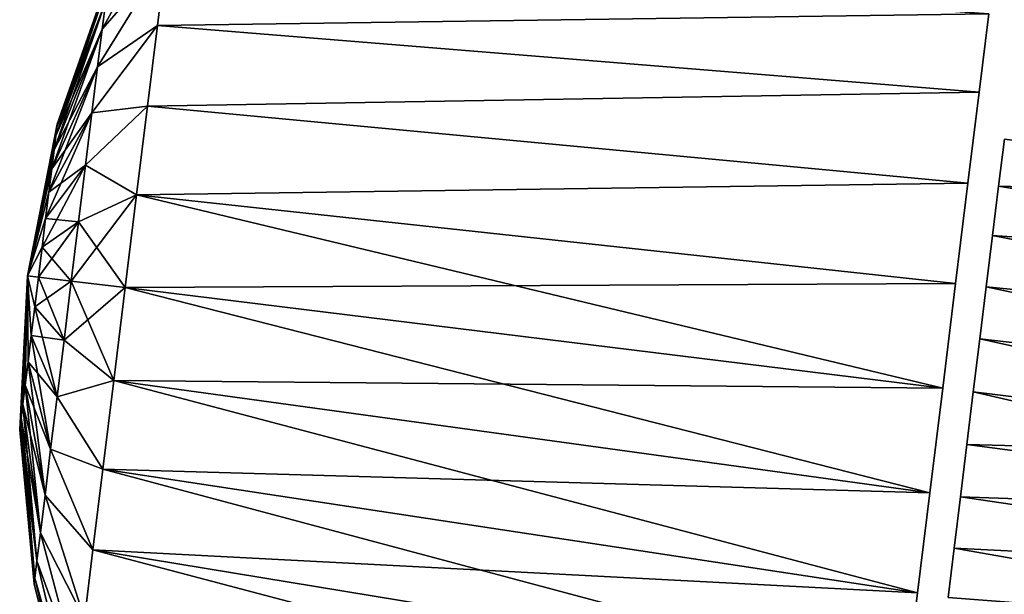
# Model space of a CAD drawing. Header units: millimetres. Extents: x -68 to 68, y -375 to 321.
# Tile 8 of 48: x -68 to -36, y 52 to 71. Entities that reach past the tile are written whole.
import ezdxf

# ---------------------------------------------------------------- set-up
doc = ezdxf.new("R2010")
doc.units = ezdxf.units.MM
doc.header["$LTSCALE"] = 33.374815
for name, color, linetype in [('11', 7, 'CONTINUOUS'), ('18', 7, 'CONTINUOUS'), ('33', 7, 'CONTINUOUS'), ('34', 7, 'CONTINUOUS'), ('35', 7, 'CONTINUOUS'), ('36', 7, 'CONTINUOUS')]:
    doc.layers.add(name, color=color, linetype=linetype)

msp = doc.modelspace()

# ---------------------------------------------------------------- linework, layer by layer
at = {"layer": '11', "color": 7, "linetype": 'CONTINUOUS', "true_color": 0xe0f2ff}
for points in [[(-35.986, 65.568, -15.137), (-35.798, 67.102, -14.35), (-20.578, 65.136, -15.627), (-35.986, 65.568, -15.137)], [(-36.183, 63.961, -15.759), (-35.986, 65.568, -15.137), (-19.662, 62.809, -16.683), (-36.183, 63.961, -15.759)], [(-19.662, 62.809, -16.683), (-35.986, 65.568, -15.137), (-20.578, 65.136, -15.627), (-19.662, 62.809, -16.683)], [(-36.388, 62.298, -16.208), (-36.183, 63.961, -15.759), (-19.088, 60.607, -17.358), (-36.388, 62.298, -16.208)], [(-19.088, 60.607, -17.358), (-36.183, 63.961, -15.759), (-19.662, 62.809, -16.683), (-19.088, 60.607, -17.358)], [(-36.596, 60.597, -16.479), (-36.388, 62.298, -16.208), (-18.856, 58.58, -17.718), (-36.596, 60.597, -16.479)], [(-18.856, 58.58, -17.718), (-36.388, 62.298, -16.208), (-19.088, 60.607, -17.358), (-18.856, 58.58, -17.718)], [(-36.807, 58.878, -16.57), (-36.596, 60.597, -16.479), (-18.938, 56.689, -17.829), (-36.807, 58.878, -16.57)], [(-18.938, 56.689, -17.829), (-36.596, 60.597, -16.479), (-18.856, 58.58, -17.718), (-18.938, 56.689, -17.829)], [(-37.019, 57.159, -16.479), (-36.807, 58.878, -16.57), (-19.314, 54.835, -17.719), (-37.019, 57.159, -16.479)], [(-19.314, 54.835, -17.719), (-36.807, 58.878, -16.57), (-18.938, 56.689, -17.829), (-19.314, 54.835, -17.719)], [(-37.227, 55.458, -16.208), (-37.019, 57.159, -16.479), (-19.314, 54.835, -17.719), (-37.227, 55.458, -16.208)], [(-37.432, 53.796, -15.759), (-37.227, 55.458, -16.208), (-20.029, 52.922, -17.36), (-37.432, 53.796, -15.759)], [(-20.029, 52.922, -17.36), (-37.227, 55.458, -16.208), (-19.314, 54.835, -17.719), (-20.029, 52.922, -17.36)], [(-37.629, 52.188, -15.137), (-37.432, 53.796, -15.759), (-21.12, 50.92, -16.685), (-37.629, 52.188, -15.137)], [(-21.12, 50.92, -16.685), (-37.432, 53.796, -15.759), (-20.029, 52.922, -17.36), (-21.12, 50.92, -16.685)]]:
    msp.add_3dface(points, dxfattribs=at)
at = {"layer": '18', "color": 7, "linetype": 'CONTINUOUS', "true_color": 0xe0f2ff}
for points in [[(-35.798, 67.102, 14.35), (-35.986, 65.568, 15.137), (-20.578, 65.136, 15.627), (-35.798, 67.102, 14.35)], [(-35.986, 65.568, 15.137), (-36.183, 63.961, 15.759), (-19.662, 62.809, 16.683), (-35.986, 65.568, 15.137)], [(-20.578, 65.136, 15.627), (-35.986, 65.568, 15.137), (-19.662, 62.809, 16.683), (-20.578, 65.136, 15.627)], [(-36.183, 63.961, 15.759), (-36.388, 62.298, 16.208), (-19.088, 60.607, 17.358), (-36.183, 63.961, 15.759)], [(-19.662, 62.809, 16.683), (-36.183, 63.961, 15.759), (-19.088, 60.607, 17.358), (-19.662, 62.809, 16.683)], [(-36.388, 62.298, 16.208), (-36.596, 60.597, 16.479), (-18.856, 58.58, 17.718), (-36.388, 62.298, 16.208)], [(-19.088, 60.607, 17.358), (-36.388, 62.298, 16.208), (-18.856, 58.58, 17.718), (-19.088, 60.607, 17.358)], [(-36.596, 60.597, 16.479), (-36.807, 58.878, 16.57), (-18.938, 56.689, 17.829), (-36.596, 60.597, 16.479)], [(-18.856, 58.58, 17.718), (-36.596, 60.597, 16.479), (-18.938, 56.689, 17.829), (-18.856, 58.58, 17.718)], [(-36.807, 58.878, 16.57), (-37.019, 57.159, 16.479), (-18.938, 56.689, 17.829), (-36.807, 58.878, 16.57)], [(-37.019, 57.159, 16.479), (-37.227, 55.458, 16.208), (-19.314, 54.835, 17.719), (-37.019, 57.159, 16.479)], [(-18.938, 56.689, 17.829), (-37.019, 57.159, 16.479), (-19.314, 54.835, 17.719), (-18.938, 56.689, 17.829)], [(-37.227, 55.458, 16.208), (-37.432, 53.796, 15.759), (-20.029, 52.922, 17.36), (-37.227, 55.458, 16.208)], [(-19.314, 54.835, 17.719), (-37.227, 55.458, 16.208), (-20.029, 52.922, 17.36), (-19.314, 54.835, 17.719)], [(-37.432, 53.796, 15.759), (-37.629, 52.188, 15.137), (-21.12, 50.92, 16.685), (-37.432, 53.796, 15.759)], [(-20.029, 52.922, 17.36), (-37.432, 53.796, 15.759), (-21.12, 50.92, 16.685), (-20.029, 52.922, 17.36)]]:
    msp.add_3dface(points, dxfattribs=at)
at = {"layer": '33', "color": 7, "linetype": 'CONTINUOUS', "true_color": 0x999999}
for points in [[(-63.073, 73.054, 9.787), (-63.35, 70.799, 11.833), (-36.306, 71.17, 11.041), (-63.073, 73.054, 9.787)], [(-63.35, 70.799, -11.833), (-63.073, 73.054, -9.787), (-36.306, 71.17, -11.041), (-63.35, 70.799, -11.833)], [(-36.306, 71.17, 11.041), (-63.35, 70.799, 11.833), (-36.618, 68.626, 13.349), (-36.306, 71.17, 11.041)], [(-36.618, 68.626, -13.349), (-63.35, 70.799, -11.833), (-36.306, 71.17, -11.041), (-36.618, 68.626, -13.349)], [(-63.35, 70.799, 11.833), (-63.673, 68.17, 13.362), (-36.618, 68.626, 13.349), (-63.35, 70.799, 11.833)], [(-63.673, 68.171, -13.362), (-63.35, 70.799, -11.833), (-36.618, 68.626, -13.349), (-63.673, 68.171, -13.362)], [(-36.618, 68.626, 13.349), (-63.673, 68.17, 13.362), (-36.982, 65.661, 15.074), (-36.618, 68.626, 13.349)], [(-36.982, 65.661, -15.074), (-63.673, 68.171, -13.362), (-36.618, 68.626, -13.349), (-36.982, 65.661, -15.074)], [(-64.027, 65.284, -14.307), (-63.673, 68.171, -13.362), (-36.982, 65.661, -15.074), (-64.027, 65.284, -14.307)], [(-63.673, 68.17, 13.362), (-64.027, 65.284, 14.307), (-36.982, 65.661, 15.074), (-63.673, 68.17, 13.362)], [(-36.982, 65.661, 15.074), (-64.027, 65.284, 14.307), (-37.382, 62.405, 16.14), (-36.982, 65.661, 15.074)], [(-37.382, 62.405, -16.14), (-64.027, 65.284, -14.307), (-36.982, 65.661, -15.074), (-37.382, 62.405, -16.14)], [(-64.027, 65.284, 14.307), (-64.398, 62.266, 14.626), (-37.382, 62.405, 16.14), (-64.027, 65.284, 14.307)], [(-64.398, 62.266, -14.626), (-64.027, 65.284, -14.307), (-37.8, 59, -16.5), (-64.398, 62.266, -14.626)], [(-37.8, 59, -16.5), (-64.027, 65.284, -14.307), (-37.382, 62.405, -16.14), (-37.8, 59, -16.5)], [(-37.382, 62.405, 16.14), (-64.398, 62.266, 14.626), (-37.8, 59, 16.5), (-37.382, 62.405, 16.14)]]:
    msp.add_3dface(points, dxfattribs=at)
at = {"layer": '34', "color": 7, "linetype": 'CONTINUOUS', "true_color": 0x999999}
for points in [[(-37.8, 59, 16.5), (-64.398, 62.266, 14.626), (-64.768, 59.248, 14.307), (-37.8, 59, 16.5)], [(-64.768, 59.248, -14.307), (-64.398, 62.266, -14.626), (-38.218, 55.595, -16.14), (-64.768, 59.248, -14.307)], [(-64.398, 62.266, -14.626), (-37.8, 59, -16.5), (-38.218, 55.595, -16.14), (-64.398, 62.266, -14.626)], [(-65.123, 56.362, -13.362), (-64.768, 59.248, -14.307), (-38.618, 52.339, -15.074), (-65.123, 56.362, -13.362)], [(-64.768, 59.248, 14.307), (-65.123, 56.362, 13.362), (-38.218, 55.595, 16.14), (-64.768, 59.248, 14.307)], [(-37.8, 59, 16.5), (-64.768, 59.248, 14.307), (-38.218, 55.595, 16.14), (-37.8, 59, 16.5)], [(-38.618, 52.339, -15.074), (-64.768, 59.248, -14.307), (-38.218, 55.595, -16.14), (-38.618, 52.339, -15.074)], [(-65.445, 53.733, -11.833), (-65.123, 56.362, -13.362), (-38.982, 49.374, -13.349), (-65.445, 53.733, -11.833)], [(-65.123, 56.362, 13.362), (-65.445, 53.733, 11.833), (-38.618, 52.339, 15.074), (-65.123, 56.362, 13.362)], [(-38.982, 49.374, -13.349), (-65.123, 56.362, -13.362), (-38.618, 52.339, -15.074), (-38.982, 49.374, -13.349)], [(-38.218, 55.595, 16.14), (-65.123, 56.362, 13.362), (-38.618, 52.339, 15.074), (-38.218, 55.595, 16.14)], [(-65.722, 51.478, -9.787), (-65.445, 53.733, -11.833), (-39.294, 46.83, -11.041), (-65.722, 51.478, -9.787)], [(-65.445, 53.733, 11.833), (-65.722, 51.478, 9.787), (-38.982, 49.374, 13.349), (-65.445, 53.733, 11.833)], [(-39.294, 46.83, -11.041), (-65.445, 53.733, -11.833), (-38.982, 49.374, -13.349), (-39.294, 46.83, -11.041)], [(-38.618, 52.339, 15.074), (-65.445, 53.733, 11.833), (-38.982, 49.374, 13.349), (-38.618, 52.339, 15.074)]]:
    msp.add_3dface(points, dxfattribs=at)
at = {"layer": '35', "color": 7, "linetype": 'CONTINUOUS', "true_color": 0x999999}
for points in [[(-63.073, 73.054, 9.787), (-62.854, 74.838, 7.313), (-65.144, 70.673, 5.515), (-63.073, 73.054, 9.787)], [(-65.144, 70.673, 5.515), (-62.854, 74.838, 7.313), (-65.032, 71.583, 3.799), (-65.144, 70.673, 5.515)], [(-62.854, 74.838, -7.313), (-63.073, 73.054, -9.787), (-65.144, 70.673, -5.515), (-62.854, 74.838, -7.313)], [(-65.032, 71.583, -3.799), (-62.854, 74.838, -7.313), (-65.144, 70.673, -5.515), (-65.032, 71.583, -3.799)], [(-63.35, 70.799, 11.833), (-63.073, 73.054, 9.787), (-65.295, 69.448, 7.019), (-63.35, 70.799, 11.833)], [(-65.295, 69.448, 7.019), (-63.073, 73.054, 9.787), (-65.144, 70.673, 5.515), (-65.295, 69.448, 7.019)], [(-63.073, 73.054, -9.787), (-63.35, 70.799, -11.833), (-65.295, 69.448, -7.019), (-63.073, 73.054, -9.787)], [(-65.144, 70.673, -5.515), (-63.073, 73.054, -9.787), (-65.295, 69.448, -7.019), (-65.144, 70.673, -5.515)], [(-66.619, 67.492, 0.978), (-66.654, 67.208, 1.918), (-64.963, 72.144, 1.937), (-66.619, 67.492, 0.978)], [(-66.654, 67.208, 1.918), (-65.032, 71.583, 3.799), (-64.963, 72.144, 1.937), (-66.654, 67.208, 1.918)], [(-66.607, 67.587), (-66.619, 67.492, 0.978), (-64.94, 72.333), (-66.607, 67.587)], [(-66.619, 67.492, 0.978), (-64.963, 72.144, 1.937), (-64.94, 72.333), (-66.619, 67.492, 0.978)], [(-66.619, 67.492, -0.978), (-66.607, 67.587), (-64.963, 72.144, -1.937), (-66.619, 67.492, -0.978)], [(-66.619, 67.492, -0.978), (-64.963, 72.144, -1.937), (-65.032, 71.583, -3.799), (-66.619, 67.492, -0.978)], [(-66.607, 67.587), (-64.94, 72.333), (-64.963, 72.144, -1.937), (-66.607, 67.587)], [(-66.654, 67.208, 1.918), (-66.71, 66.749, 2.785), (-65.032, 71.583, 3.799), (-66.654, 67.208, 1.918)], [(-66.71, 66.749, 2.785), (-65.144, 70.673, 5.515), (-65.032, 71.583, 3.799), (-66.71, 66.749, 2.785)], [(-66.654, 67.208, -1.918), (-66.619, 67.492, -0.978), (-65.032, 71.583, -3.799), (-66.654, 67.208, -1.918)], [(-66.654, 67.208, -1.918), (-65.032, 71.583, -3.799), (-65.144, 70.673, -5.515), (-66.654, 67.208, -1.918)], [(-63.673, 68.17, 13.362), (-63.35, 70.799, 11.833), (-65.478, 67.955, 8.253), (-63.673, 68.17, 13.362)], [(-65.478, 67.955, 8.253), (-63.35, 70.799, 11.833), (-65.295, 69.448, 7.019), (-65.478, 67.955, 8.253)], [(-63.35, 70.799, -11.833), (-63.673, 68.171, -13.362), (-65.478, 67.955, -8.253), (-63.35, 70.799, -11.833)], [(-65.295, 69.448, -7.019), (-63.35, 70.799, -11.833), (-65.478, 67.955, -8.253), (-65.295, 69.448, -7.019)], [(-66.71, 66.749, 2.785), (-66.786, 66.13, 3.544), (-65.144, 70.673, 5.515), (-66.71, 66.749, 2.785)], [(-66.786, 66.13, 3.544), (-65.295, 69.448, 7.019), (-65.144, 70.673, 5.515), (-66.786, 66.13, 3.544)], [(-66.71, 66.749, -2.785), (-66.654, 67.208, -1.918), (-65.144, 70.673, -5.515), (-66.71, 66.749, -2.785)], [(-66.71, 66.749, -2.785), (-65.144, 70.673, -5.515), (-65.295, 69.448, -7.019), (-66.71, 66.749, -2.785)], [(-66.786, 66.13, 3.544), (-66.879, 65.376, 4.168), (-65.295, 69.448, 7.019), (-66.786, 66.13, 3.544)], [(-66.879, 65.376, 4.168), (-65.478, 67.955, 8.253), (-65.295, 69.448, 7.019), (-66.879, 65.376, 4.168)], [(-66.786, 66.13, -3.544), (-66.71, 66.749, -2.785), (-65.295, 69.448, -7.019), (-66.786, 66.13, -3.544)], [(-66.786, 66.13, -3.544), (-65.295, 69.448, -7.019), (-65.478, 67.955, -8.253), (-66.786, 66.13, -3.544)], [(-66.879, 65.376, 4.168), (-66.985, 64.516, 4.631), (-65.478, 67.955, 8.253), (-66.879, 65.376, 4.168)], [(-66.985, 64.516, 4.631), (-65.687, 66.251, 9.171), (-65.478, 67.955, 8.253), (-66.985, 64.516, 4.631)], [(-66.879, 65.376, -4.168), (-66.786, 66.13, -3.544), (-65.478, 67.955, -8.253), (-66.879, 65.376, -4.168)], [(-66.879, 65.376, -4.168), (-65.478, 67.955, -8.253), (-65.687, 66.251, -9.171), (-66.879, 65.376, -4.168)], [(-63.673, 68.171, -13.362), (-64.027, 65.284, -14.307), (-65.687, 66.251, -9.171), (-63.673, 68.171, -13.362)], [(-65.478, 67.955, -8.253), (-63.673, 68.171, -13.362), (-65.687, 66.251, -9.171), (-65.478, 67.955, -8.253)], [(-64.027, 65.284, 14.307), (-63.673, 68.17, 13.362), (-65.687, 66.251, 9.171), (-64.027, 65.284, 14.307)], [(-65.687, 66.251, 9.171), (-63.673, 68.17, 13.362), (-65.478, 67.955, 8.253), (-65.687, 66.251, 9.171)], [(-66.619, 67.492, -0.978), (-67.576, 62.656), (-66.607, 67.587), (-66.619, 67.492, -0.978)], [(-66.607, 67.587), (-67.576, 62.656), (-66.619, 67.492, 0.978), (-66.607, 67.587)], [(-66.654, 67.208, -1.918), (-67.576, 62.656), (-66.619, 67.492, -0.978), (-66.654, 67.208, -1.918)], [(-66.619, 67.492, 0.978), (-67.576, 62.656), (-66.654, 67.208, 1.918), (-66.619, 67.492, 0.978)], [(-66.71, 66.749, -2.785), (-67.576, 62.656), (-66.654, 67.208, -1.918), (-66.71, 66.749, -2.785)], [(-66.654, 67.208, 1.918), (-67.576, 62.656), (-66.71, 66.749, 2.785), (-66.654, 67.208, 1.918)], [(-66.786, 66.13, -3.544), (-67.576, 62.656), (-66.71, 66.749, -2.785), (-66.786, 66.13, -3.544)], [(-66.71, 66.749, 2.785), (-67.576, 62.656), (-66.786, 66.13, 3.544), (-66.71, 66.749, 2.785)], [(-66.879, 65.376, -4.168), (-67.576, 62.656), (-66.786, 66.13, -3.544), (-66.879, 65.376, -4.168)], [(-66.786, 66.13, 3.544), (-67.576, 62.656), (-66.879, 65.376, 4.168), (-66.786, 66.13, 3.544)], [(-66.985, 64.516, 4.631), (-67.099, 63.583, 4.916), (-65.687, 66.251, 9.171), (-66.985, 64.516, 4.631)], [(-67.099, 63.583, 4.916), (-65.914, 64.403, 9.736), (-65.687, 66.251, 9.171), (-67.099, 63.583, 4.916)], [(-66.985, 64.516, -4.631), (-66.879, 65.376, -4.168), (-65.687, 66.251, -9.171), (-66.985, 64.516, -4.631)], [(-66.985, 64.516, -4.631), (-65.687, 66.251, -9.171), (-65.914, 64.403, -9.736), (-66.985, 64.516, -4.631)], [(-65.914, 64.403, 9.736), (-64.027, 65.284, 14.307), (-65.687, 66.251, 9.171), (-65.914, 64.403, 9.736)], [(-65.687, 66.251, -9.171), (-64.027, 65.284, -14.307), (-65.914, 64.403, -9.736), (-65.687, 66.251, -9.171)], [(-66.985, 64.516, -4.631), (-67.576, 62.656), (-66.879, 65.376, -4.168), (-66.985, 64.516, -4.631)], [(-66.879, 65.376, 4.168), (-67.576, 62.656), (-66.985, 64.516, 4.631), (-66.879, 65.376, 4.168)], [(-64.398, 62.266, 14.626), (-64.027, 65.284, 14.307), (-66.15, 62.481, 9.926), (-64.398, 62.266, 14.626)], [(-66.15, 62.481, 9.926), (-64.027, 65.284, 14.307), (-65.914, 64.403, 9.736), (-66.15, 62.481, 9.926)], [(-64.027, 65.284, -14.307), (-64.398, 62.266, -14.626), (-65.914, 64.403, -9.736), (-64.027, 65.284, -14.307)], [(-67.099, 63.583, -4.916), (-67.576, 62.656), (-66.985, 64.516, -4.631), (-67.099, 63.583, -4.916)], [(-66.985, 64.516, 4.631), (-67.576, 62.656), (-67.099, 63.583, 4.916), (-66.985, 64.516, 4.631)], [(-67.099, 63.583, 4.916), (-67.218, 62.612, 5.012), (-65.914, 64.403, 9.736), (-67.099, 63.583, 4.916)], [(-67.218, 62.612, 5.012), (-66.15, 62.481, 9.926), (-65.914, 64.403, 9.736), (-67.218, 62.612, 5.012)], [(-67.099, 63.583, -4.916), (-66.985, 64.516, -4.631), (-65.914, 64.403, -9.736), (-67.099, 63.583, -4.916)], [(-67.099, 63.583, -4.916), (-65.914, 64.403, -9.736), (-66.15, 62.481, -9.926), (-67.099, 63.583, -4.916)], [(-65.914, 64.403, -9.736), (-64.398, 62.266, -14.626), (-66.15, 62.481, -9.926), (-65.914, 64.403, -9.736)], [(-67.218, 62.612, -5.012), (-67.576, 62.656), (-67.099, 63.583, -4.916), (-67.218, 62.612, -5.012)], [(-67.099, 63.583, 4.916), (-67.576, 62.656), (-67.218, 62.612, 5.012), (-67.099, 63.583, 4.916)], [(-67.218, 62.612, -5.012), (-67.099, 63.583, -4.916), (-66.15, 62.481, -9.926), (-67.218, 62.612, -5.012)]]:
    msp.add_3dface(points, dxfattribs=at)
at = {"layer": '36', "color": 7, "linetype": 'CONTINUOUS', "true_color": 0x999999}
for points in [[(-67.817, 57.733, 0.978), (-67.576, 62.656), (-67.829, 57.637), (-67.817, 57.733, 0.978)], [(-67.829, 57.637), (-67.576, 62.656), (-67.817, 57.733, -0.978), (-67.829, 57.637)], [(-67.783, 58.016, 1.918), (-67.576, 62.656), (-67.817, 57.733, 0.978), (-67.783, 58.016, 1.918)], [(-67.817, 57.733, -0.978), (-67.576, 62.656), (-67.783, 58.016, -1.918), (-67.817, 57.733, -0.978)], [(-67.726, 58.475, 2.785), (-67.576, 62.656), (-67.783, 58.016, 1.918), (-67.726, 58.475, 2.785)], [(-67.783, 58.016, -1.918), (-67.576, 62.656), (-67.726, 58.475, -2.785), (-67.783, 58.016, -1.918)], [(-67.65, 59.094, 3.544), (-67.576, 62.656), (-67.726, 58.475, 2.785), (-67.65, 59.094, 3.544)], [(-67.726, 58.475, -2.785), (-67.576, 62.656), (-67.65, 59.094, -3.544), (-67.726, 58.475, -2.785)], [(-67.558, 59.848, 4.168), (-67.576, 62.656), (-67.65, 59.094, 3.544), (-67.558, 59.848, 4.168)], [(-67.65, 59.094, -3.544), (-67.576, 62.656), (-67.558, 59.848, -4.168), (-67.65, 59.094, -3.544)], [(-67.576, 62.656), (-67.218, 62.612, -5.012), (-67.337, 61.642, -4.916), (-67.576, 62.656)], [(-67.218, 62.612, 5.012), (-67.576, 62.656), (-67.337, 61.642, 4.916), (-67.218, 62.612, 5.012)], [(-67.337, 61.642, 4.916), (-67.576, 62.656), (-67.452, 60.708, 4.631), (-67.337, 61.642, 4.916)], [(-67.452, 60.708, 4.631), (-67.576, 62.656), (-67.558, 59.848, 4.168), (-67.452, 60.708, 4.631)], [(-67.558, 59.848, -4.168), (-67.576, 62.656), (-67.452, 60.708, -4.631), (-67.558, 59.848, -4.168)], [(-67.452, 60.708, -4.631), (-67.576, 62.656), (-67.337, 61.642, -4.916), (-67.452, 60.708, -4.631)], [(-67.337, 61.642, -4.916), (-67.218, 62.612, -5.012), (-66.386, 60.559, -9.736), (-67.337, 61.642, -4.916)], [(-66.15, 62.481, 9.926), (-67.218, 62.612, 5.012), (-67.337, 61.642, 4.916), (-66.15, 62.481, 9.926)], [(-66.15, 62.481, 9.926), (-67.337, 61.642, 4.916), (-66.386, 60.559, 9.736), (-66.15, 62.481, 9.926)], [(-67.218, 62.612, -5.012), (-66.15, 62.481, -9.926), (-66.386, 60.559, -9.736), (-67.218, 62.612, -5.012)], [(-64.398, 62.266, 14.626), (-66.15, 62.481, 9.926), (-66.386, 60.559, 9.736), (-64.398, 62.266, 14.626)], [(-66.15, 62.481, -9.926), (-64.768, 59.248, -14.307), (-66.386, 60.559, -9.736), (-66.15, 62.481, -9.926)], [(-64.398, 62.266, -14.626), (-64.768, 59.248, -14.307), (-66.15, 62.481, -9.926), (-64.398, 62.266, -14.626)], [(-64.768, 59.248, 14.307), (-64.398, 62.266, 14.626), (-66.386, 60.559, 9.736), (-64.768, 59.248, 14.307)], [(-67.337, 61.642, 4.916), (-67.452, 60.708, 4.631), (-66.386, 60.559, 9.736), (-67.337, 61.642, 4.916)], [(-67.452, 60.708, -4.631), (-67.337, 61.642, -4.916), (-66.613, 58.711, -9.171), (-67.452, 60.708, -4.631)], [(-66.613, 58.711, -9.171), (-67.337, 61.642, -4.916), (-66.386, 60.559, -9.736), (-66.613, 58.711, -9.171)], [(-67.452, 60.708, 4.631), (-67.558, 59.848, 4.168), (-66.613, 58.711, 9.171), (-67.452, 60.708, 4.631)], [(-67.558, 59.848, -4.168), (-67.452, 60.708, -4.631), (-66.822, 57.007, -8.253), (-67.558, 59.848, -4.168)], [(-66.386, 60.559, 9.736), (-67.452, 60.708, 4.631), (-66.613, 58.711, 9.171), (-66.386, 60.559, 9.736)], [(-66.822, 57.007, -8.253), (-67.452, 60.708, -4.631), (-66.613, 58.711, -9.171), (-66.822, 57.007, -8.253)], [(-64.768, 59.248, -14.307), (-66.613, 58.711, -9.171), (-66.386, 60.559, -9.736), (-64.768, 59.248, -14.307)], [(-64.768, 59.248, 14.307), (-66.386, 60.559, 9.736), (-66.613, 58.711, 9.171), (-64.768, 59.248, 14.307)], [(-67.558, 59.848, 4.168), (-67.65, 59.094, 3.544), (-66.822, 57.007, 8.253), (-67.558, 59.848, 4.168)], [(-67.65, 59.094, -3.544), (-67.558, 59.848, -4.168), (-67.005, 55.514, -7.019), (-67.65, 59.094, -3.544)], [(-66.613, 58.711, 9.171), (-67.558, 59.848, 4.168), (-66.822, 57.007, 8.253), (-66.613, 58.711, 9.171)], [(-67.005, 55.514, -7.019), (-67.558, 59.848, -4.168), (-66.822, 57.007, -8.253), (-67.005, 55.514, -7.019)], [(-67.65, 59.094, 3.544), (-67.726, 58.475, 2.785), (-67.005, 55.514, 7.019), (-67.65, 59.094, 3.544)], [(-67.726, 58.475, -2.785), (-67.65, 59.094, -3.544), (-67.156, 54.289, -5.515), (-67.726, 58.475, -2.785)], [(-66.822, 57.007, 8.253), (-67.65, 59.094, 3.544), (-67.005, 55.514, 7.019), (-66.822, 57.007, 8.253)], [(-67.156, 54.289, -5.515), (-67.65, 59.094, -3.544), (-67.005, 55.514, -7.019), (-67.156, 54.289, -5.515)], [(-64.768, 59.248, -14.307), (-65.123, 56.362, -13.362), (-66.613, 58.711, -9.171), (-64.768, 59.248, -14.307)], [(-65.123, 56.362, 13.362), (-64.768, 59.248, 14.307), (-66.613, 58.711, 9.171), (-65.123, 56.362, 13.362)], [(-65.123, 56.362, -13.362), (-66.822, 57.007, -8.253), (-66.613, 58.711, -9.171), (-65.123, 56.362, -13.362)], [(-65.123, 56.362, 13.362), (-66.613, 58.711, 9.171), (-66.822, 57.007, 8.253), (-65.123, 56.362, 13.362)], [(-67.726, 58.475, 2.785), (-67.783, 58.016, 1.918), (-67.156, 54.289, 5.515), (-67.726, 58.475, 2.785)], [(-67.783, 58.016, -1.918), (-67.726, 58.475, -2.785), (-67.268, 53.379, -3.799), (-67.783, 58.016, -1.918)], [(-67.005, 55.514, 7.019), (-67.726, 58.475, 2.785), (-67.156, 54.289, 5.515), (-67.005, 55.514, 7.019)], [(-67.268, 53.379, -3.799), (-67.726, 58.475, -2.785), (-67.156, 54.289, -5.515), (-67.268, 53.379, -3.799)], [(-67.783, 58.016, 1.918), (-67.817, 57.733, 0.978), (-67.268, 53.379, 3.799), (-67.783, 58.016, 1.918)], [(-67.817, 57.733, -0.978), (-67.783, 58.016, -1.918), (-67.336, 52.818, -1.937), (-67.817, 57.733, -0.978)], [(-67.156, 54.289, 5.515), (-67.783, 58.016, 1.918), (-67.268, 53.379, 3.799), (-67.156, 54.289, 5.515)], [(-67.336, 52.818, -1.937), (-67.783, 58.016, -1.918), (-67.268, 53.379, -3.799), (-67.336, 52.818, -1.937)], [(-67.817, 57.733, 0.978), (-67.829, 57.637), (-67.336, 52.818, 1.937), (-67.817, 57.733, 0.978)], [(-67.829, 57.637), (-67.817, 57.733, -0.978), (-67.36, 52.629), (-67.829, 57.637)], [(-67.268, 53.379, 3.799), (-67.817, 57.733, 0.978), (-67.336, 52.818, 1.937), (-67.268, 53.379, 3.799)], [(-67.36, 52.629), (-67.817, 57.733, -0.978), (-67.336, 52.818, -1.937), (-67.36, 52.629)], [(-67.336, 52.818, 1.937), (-67.829, 57.637), (-67.36, 52.629), (-67.336, 52.818, 1.937)], [(-65.445, 53.733, -11.833), (-67.005, 55.514, -7.019), (-66.822, 57.007, -8.253), (-65.445, 53.733, -11.833)], [(-65.445, 53.733, 11.833), (-66.822, 57.007, 8.253), (-67.005, 55.514, 7.019), (-65.445, 53.733, 11.833)], [(-65.123, 56.362, -13.362), (-65.445, 53.733, -11.833), (-66.822, 57.007, -8.253), (-65.123, 56.362, -13.362)], [(-65.445, 53.733, 11.833), (-65.123, 56.362, 13.362), (-66.822, 57.007, 8.253), (-65.445, 53.733, 11.833)], [(-65.722, 51.478, -9.787), (-67.156, 54.289, -5.515), (-67.005, 55.514, -7.019), (-65.722, 51.478, -9.787)], [(-65.722, 51.478, 9.787), (-67.005, 55.514, 7.019), (-67.156, 54.289, 5.515), (-65.722, 51.478, 9.787)], [(-65.445, 53.733, -11.833), (-65.722, 51.478, -9.787), (-67.005, 55.514, -7.019), (-65.445, 53.733, -11.833)], [(-65.722, 51.478, 9.787), (-65.445, 53.733, 11.833), (-67.005, 55.514, 7.019), (-65.722, 51.478, 9.787)], [(-65.941, 49.694, -7.314), (-67.268, 53.379, -3.799), (-67.156, 54.289, -5.515), (-65.941, 49.694, -7.314)], [(-65.941, 49.694, 7.314), (-67.156, 54.289, 5.515), (-67.268, 53.379, 3.799), (-65.941, 49.694, 7.314)], [(-65.722, 51.478, -9.787), (-65.941, 49.694, -7.314), (-67.156, 54.289, -5.515), (-65.722, 51.478, -9.787)], [(-65.941, 49.694, 7.314), (-65.722, 51.478, 9.787), (-67.156, 54.289, 5.515), (-65.941, 49.694, 7.314)], [(-66.093, 48.459, -4.52), (-67.336, 52.818, -1.937), (-67.268, 53.379, -3.799), (-66.093, 48.459, -4.52)], [(-66.093, 48.459, 4.52), (-67.268, 53.379, 3.799), (-67.336, 52.818, 1.937), (-66.093, 48.459, 4.52)], [(-65.941, 49.694, -7.314), (-66.093, 48.459, -4.52), (-67.268, 53.379, -3.799), (-65.941, 49.694, -7.314)], [(-66.093, 48.459, 4.52), (-65.941, 49.694, 7.314), (-67.268, 53.379, 3.799), (-66.093, 48.459, 4.52)], [(-66.17, 47.828, -1.529), (-67.36, 52.629), (-67.336, 52.818, -1.937), (-66.17, 47.828, -1.529)], [(-66.17, 47.828, 1.529), (-67.336, 52.818, 1.937), (-67.36, 52.629), (-66.17, 47.828, 1.529)], [(-66.17, 47.828, -1.529), (-66.17, 47.828, 1.529), (-67.36, 52.629), (-66.17, 47.828, -1.529)], [(-66.093, 48.459, -4.52), (-66.17, 47.828, -1.529), (-67.336, 52.818, -1.937), (-66.093, 48.459, -4.52)], [(-66.17, 47.828, 1.529), (-66.093, 48.459, 4.52), (-67.336, 52.818, 1.937), (-66.17, 47.828, 1.529)]]:
    msp.add_3dface(points, dxfattribs=at)

doc.saveas('drawing.dxf')
